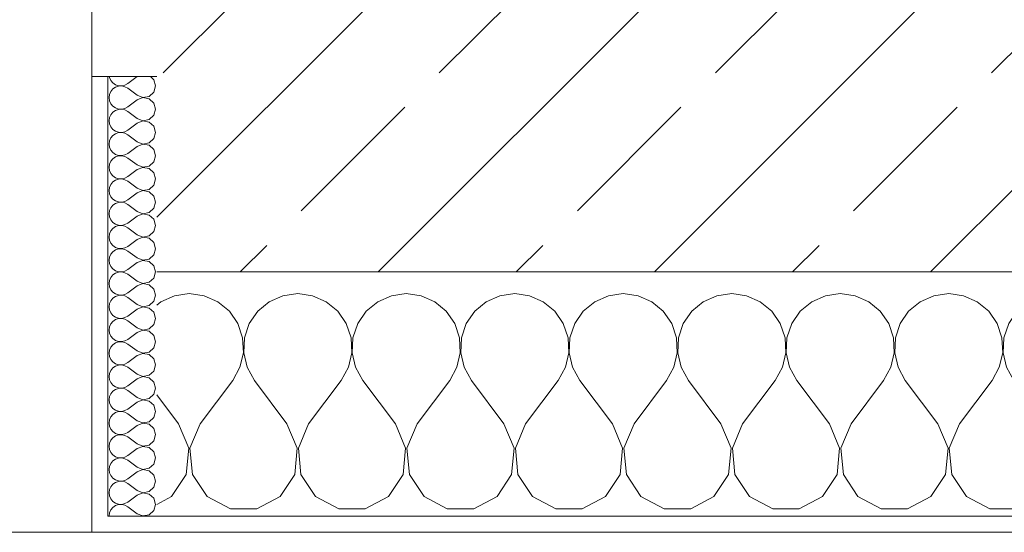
# Model space of a CAD drawing. Header units: metres. Extents: x -3.6 to 84.5, y -11 to 16.8.
# Tile 135 of 225: x 39.496 to 40.101, y -0.155 to 0.16. Entities that reach past the tile are written whole.
import ezdxf

# ---------------------------------------------------------------- set-up
doc = ezdxf.new("R2010")
doc.units = ezdxf.units.M
doc.header["$MEASUREMENT"] = 0
doc.layers.add('604 - Struktur.Wand Aussen', color=7, linetype='Continuous')
pattern_1 = [(0, (0, 0), (0, 0.08660254), [0, -0.05]), (0, (0.025, 0.0433), (0, 0.08660254), [0, -0.05])]

# ---------------------------------------------------------------- blocks, each defined once
blk = doc.blocks.new('*X80')
at = {"layer": '604 - Struktur.Wand Aussen', "color": 7, "linetype": 'Continuous', "lineweight": 5}
for p, q in [((39.59089, -0.0096), (39.58248, -0.01331)), ((39.6, -0.00833), (39.59089, -0.0096)), ((39.60911, -0.0096), (39.6, -0.00833)), ((39.61752, -0.01331), (39.60911, -0.0096)), ((39.65756, -0.0096), (39.64914, -0.01331)), ((39.66667, -0.00833), (39.65756, -0.0096)), ((39.67578, -0.0096), (39.66667, -0.00833)), ((39.68419, -0.01331), (39.67578, -0.0096)), ((39.72422, -0.0096), (39.71581, -0.01331)), ((39.73333, -0.00833), (39.72422, -0.0096)), ((39.74244, -0.0096), (39.73333, -0.00833)), ((39.75086, -0.01331), (39.74244, -0.0096)), ((39.79089, -0.0096), (39.78248, -0.01331)), ((39.8, -0.00833), (39.79089, -0.0096)), ((39.80911, -0.0096), (39.8, -0.00833)), ((39.81752, -0.01331), (39.80911, -0.0096)), ((39.85756, -0.0096), (39.84914, -0.01331)), ((39.86667, -0.00833), (39.85756, -0.0096)), ((39.87578, -0.0096), (39.86667, -0.00833)), ((39.88419, -0.01331), (39.87578, -0.0096)), ((39.92422, -0.0096), (39.91581, -0.01331)), ((39.93333, -0.00833), (39.92422, -0.0096)), ((39.94244, -0.0096), (39.93333, -0.00833)), ((39.95086, -0.01331), (39.94244, -0.0096)), ((39.99089, -0.0096), (39.98248, -0.01331)), ((40, -0.00833), (39.99089, -0.0096)), ((40.00911, -0.0096), (40, -0.00833)), ((40.01752, -0.01331), (40.00911, -0.0096)), ((40.05756, -0.0096), (40.04914, -0.01331)), ((40.06667, -0.00833), (40.05756, -0.0096)), ((40.07578, -0.0096), (40.06667, -0.00833)), ((40.08419, -0.01331), (40.07578, -0.0096)), ((40.12422, -0.0096), (40.11581, -0.01331)), ((40.13333, -0.00833), (40.12422, -0.0096)), ((40.14244, -0.0096), (40.13333, -0.00833)), ((40.15086, -0.01331), (40.14244, -0.0096)), ((40.19089, -0.0096), (40.18248, -0.01331)), ((40.2, -0.00833), (40.19089, -0.0096)), ((40.20911, -0.0096), (40.2, -0.00833)), ((40.21752, -0.01331), (40.20911, -0.0096)), ((40.25756, -0.0096), (40.24914, -0.01331)), ((40.26667, -0.00833), (40.25756, -0.0096)), ((40.27578, -0.0096), (40.26667, -0.00833)), ((40.28419, -0.01331), (40.27578, -0.0096)), ((40.32422, -0.0096), (40.31581, -0.01331)), ((40.33333, -0.00833), (40.32422, -0.0096)), ((40.34244, -0.0096), (40.33333, -0.00833)), ((40.35086, -0.01331), (40.34244, -0.0096)), ((40.39089, -0.0096), (40.38248, -0.01331)), ((40.4, -0.00833), (40.39089, -0.0096)), ((40.40911, -0.0096), (40.4, -0.00833)), ((40.41752, -0.01331), (40.40911, -0.0096)), ((40.45756, -0.0096), (40.44914, -0.01331)), ((40.46667, -0.00833), (40.45756, -0.0096)), ((40.47578, -0.0096), (40.46667, -0.00833)), ((40.48419, -0.01331), (40.47578, -0.0096)), ((40.52422, -0.0096), (40.51581, -0.01331)), ((40.53333, -0.00833), (40.52422, -0.0096)), ((40.54244, -0.0096), (40.53333, -0.00833)), ((40.55086, -0.01331), (40.54244, -0.0096)), ((40.59089, -0.0096), (40.58248, -0.01331)), ((40.6, -0.00833), (40.59089, -0.0096)), ((40.60911, -0.0096), (40.6, -0.00833)), ((40.61752, -0.01331), (40.60911, -0.0096)), ((40.65756, -0.0096), (40.64914, -0.01331)), ((40.66667, -0.00833), (40.65756, -0.0096)), ((40.67578, -0.0096), (40.66667, -0.00833)), ((40.68419, -0.01331), (40.67578, -0.0096)), ((39.58248, -0.01331), (39.58, -0.01536)), ((39.62461, -0.01918), (39.61752, -0.01331)), ((39.64914, -0.01331), (39.64206, -0.01918)), ((39.69127, -0.01918), (39.68419, -0.01331)), ((39.71581, -0.01331), (39.70873, -0.01918)), ((39.75794, -0.01918), (39.75086, -0.01331)), ((39.78248, -0.01331), (39.77539, -0.01918)), ((39.82461, -0.01918), (39.81752, -0.01331)), ((39.84914, -0.01331), (39.84206, -0.01918)), ((39.89127, -0.01918), (39.88419, -0.01331)), ((39.91581, -0.01331), (39.90873, -0.01918)), ((39.95794, -0.01918), (39.95086, -0.01331)), ((39.98248, -0.01331), (39.97539, -0.01918)), ((40.02461, -0.01918), (40.01752, -0.01331)), ((40.04914, -0.01331), (40.04206, -0.01918)), ((40.09127, -0.01918), (40.08419, -0.01331)), ((40.11581, -0.01331), (40.10873, -0.01918)), ((40.15794, -0.01918), (40.15086, -0.01331)), ((40.18248, -0.01331), (40.17539, -0.01918)), ((40.22461, -0.01918), (40.21752, -0.01331)), ((40.24914, -0.01331), (40.24206, -0.01918)), ((40.29127, -0.01918), (40.28419, -0.01331)), ((40.31581, -0.01331), (40.30873, -0.01918)), ((40.35794, -0.01918), (40.35086, -0.01331)), ((40.38248, -0.01331), (40.37539, -0.01918)), ((40.42461, -0.01918), (40.41752, -0.01331)), ((40.44914, -0.01331), (40.44206, -0.01918)), ((40.49127, -0.01918), (40.48419, -0.01331)), ((40.51581, -0.01331), (40.50873, -0.01918)), ((40.55794, -0.01918), (40.55086, -0.01331)), ((40.58248, -0.01331), (40.57539, -0.01918)), ((40.62461, -0.01918), (40.61752, -0.01331)), ((40.64914, -0.01331), (40.64206, -0.01918)), ((40.69127, -0.01918), (40.68419, -0.01331)), ((39.62981, -0.02676), (39.62461, -0.01918)), ((39.64206, -0.01918), (39.63685, -0.02676)), ((39.69648, -0.02676), (39.69127, -0.01918)), ((39.70873, -0.01918), (39.70352, -0.02676)), ((39.76315, -0.02676), (39.75794, -0.01918)), ((39.77539, -0.01918), (39.77019, -0.02676)), ((39.82981, -0.02676), (39.82461, -0.01918)), ((39.84206, -0.01918), (39.83685, -0.02676)), ((39.89648, -0.02676), (39.89127, -0.01918)), ((39.90873, -0.01918), (39.90352, -0.02676)), ((39.96315, -0.02676), (39.95794, -0.01918)), ((39.97539, -0.01918), (39.97019, -0.02676)), ((40.02981, -0.02676), (40.02461, -0.01918)), ((40.04206, -0.01918), (40.03685, -0.02676)), ((40.09648, -0.02676), (40.09127, -0.01918)), ((40.10873, -0.01918), (40.10352, -0.02676)), ((40.16315, -0.02676), (40.15794, -0.01918)), ((40.17539, -0.01918), (40.17019, -0.02676)), ((40.22981, -0.02676), (40.22461, -0.01918)), ((40.24206, -0.01918), (40.23685, -0.02676)), ((40.29648, -0.02676), (40.29127, -0.01918)), ((40.30873, -0.01918), (40.30352, -0.02676)), ((40.36315, -0.02676), (40.35794, -0.01918)), ((40.37539, -0.01918), (40.37019, -0.02676)), ((40.42981, -0.02676), (40.42461, -0.01918)), ((40.44206, -0.01918), (40.43685, -0.02676)), ((40.49648, -0.02676), (40.49127, -0.01918)), ((40.50873, -0.01918), (40.50352, -0.02676)), ((40.56315, -0.02676), (40.55794, -0.01918)), ((40.57539, -0.01918), (40.57019, -0.02676)), ((40.62981, -0.02676), (40.62461, -0.01918)), ((40.64206, -0.01918), (40.63685, -0.02676)), ((40.69648, -0.02676), (40.69127, -0.01918)), ((39.63275, -0.03547), (39.62981, -0.02676)), ((39.63685, -0.02676), (39.63391, -0.03547)), ((39.69942, -0.03547), (39.69648, -0.02676)), ((39.70352, -0.02676), (39.70058, -0.03547)), ((39.76609, -0.03547), (39.76315, -0.02676)), ((39.77019, -0.02676), (39.76725, -0.03547)), ((39.83275, -0.03547), (39.82981, -0.02676)), ((39.83685, -0.02676), (39.83391, -0.03547)), ((39.89942, -0.03547), (39.89648, -0.02676)), ((39.90352, -0.02676), (39.90058, -0.03547)), ((39.96609, -0.03547), (39.96315, -0.02676)), ((39.97019, -0.02676), (39.96725, -0.03547)), ((40.03275, -0.03547), (40.02981, -0.02676)), ((40.03685, -0.02676), (40.03391, -0.03547)), ((40.09942, -0.03547), (40.09648, -0.02676)), ((40.10352, -0.02676), (40.10058, -0.03547)), ((40.16609, -0.03547), (40.16315, -0.02676)), ((40.17019, -0.02676), (40.16725, -0.03547)), ((40.23275, -0.03547), (40.22981, -0.02676)), ((40.23685, -0.02676), (40.23391, -0.03547)), ((40.29942, -0.03547), (40.29648, -0.02676)), ((40.30352, -0.02676), (40.30058, -0.03547)), ((40.36609, -0.03547), (40.36315, -0.02676)), ((40.37019, -0.02676), (40.36725, -0.03547)), ((40.43275, -0.03547), (40.42981, -0.02676)), ((40.43685, -0.02676), (40.43391, -0.03547)), ((40.49942, -0.03547), (40.49648, -0.02676)), ((40.50352, -0.02676), (40.50058, -0.03547)), ((40.56609, -0.03547), (40.56315, -0.02676)), ((40.57019, -0.02676), (40.56725, -0.03547)), ((40.63275, -0.03547), (40.62981, -0.02676)), ((40.63685, -0.02676), (40.63391, -0.03547)), ((40.69942, -0.03547), (40.69648, -0.02676)), ((39.6332, -0.04466), (39.63275, -0.03547)), ((39.63391, -0.03547), (39.63347, -0.04466)), ((39.69987, -0.04466), (39.69942, -0.03547)), ((39.70058, -0.03547), (39.70013, -0.04466)), ((39.76653, -0.04466), (39.76609, -0.03547)), ((39.76725, -0.03547), (39.7668, -0.04466)), ((39.8332, -0.04466), (39.83275, -0.03547)), ((39.83391, -0.03547), (39.83347, -0.04466)), ((39.89987, -0.04466), (39.89942, -0.03547)), ((39.90058, -0.03547), (39.90013, -0.04466)), ((39.96653, -0.04466), (39.96609, -0.03547)), ((39.96725, -0.03547), (39.9668, -0.04466)), ((40.0332, -0.04466), (40.03275, -0.03547)), ((40.03391, -0.03547), (40.03347, -0.04466)), ((40.09987, -0.04466), (40.09942, -0.03547)), ((40.10058, -0.03547), (40.10013, -0.04466)), ((40.16653, -0.04466), (40.16609, -0.03547)), ((40.16725, -0.03547), (40.1668, -0.04466)), ((40.2332, -0.04466), (40.23275, -0.03547)), ((40.23391, -0.03547), (40.23347, -0.04466)), ((40.29987, -0.04466), (40.29942, -0.03547)), ((40.30058, -0.03547), (40.30013, -0.04466)), ((40.36653, -0.04466), (40.36609, -0.03547)), ((40.36725, -0.03547), (40.3668, -0.04466)), ((40.4332, -0.04466), (40.43275, -0.03547)), ((40.43391, -0.03547), (40.43347, -0.04466)), ((40.49987, -0.04466), (40.49942, -0.03547)), ((40.50058, -0.03547), (40.50013, -0.04466)), ((40.56653, -0.04466), (40.56609, -0.03547)), ((40.56725, -0.03547), (40.5668, -0.04466)), ((40.6332, -0.04466), (40.63275, -0.03547)), ((40.63391, -0.03547), (40.63347, -0.04466)), ((40.69987, -0.04466), (40.69942, -0.03547)), ((39.63112, -0.05362), (39.6332, -0.04466)), ((39.63347, -0.04466), (39.63555, -0.05362)), ((39.69778, -0.05362), (39.69987, -0.04466)), ((39.70013, -0.04466), (39.70222, -0.05362)), ((39.76445, -0.05362), (39.76653, -0.04466)), ((39.7668, -0.04466), (39.76888, -0.05362)), ((39.83112, -0.05362), (39.8332, -0.04466)), ((39.83347, -0.04466), (39.83555, -0.05362)), ((39.89778, -0.05362), (39.89987, -0.04466)), ((39.90013, -0.04466), (39.90222, -0.05362)), ((39.96445, -0.05362), (39.96653, -0.04466)), ((39.9668, -0.04466), (39.96888, -0.05362)), ((40.03112, -0.05362), (40.0332, -0.04466)), ((40.03347, -0.04466), (40.03555, -0.05362)), ((40.09778, -0.05362), (40.09987, -0.04466)), ((40.10013, -0.04466), (40.10222, -0.05362)), ((40.16445, -0.05362), (40.16653, -0.04466)), ((40.1668, -0.04466), (40.16888, -0.05362)), ((40.23112, -0.05362), (40.2332, -0.04466)), ((40.23347, -0.04466), (40.23555, -0.05362)), ((40.29778, -0.05362), (40.29987, -0.04466)), ((40.30013, -0.04466), (40.30222, -0.05362)), ((40.36445, -0.05362), (40.36653, -0.04466)), ((40.3668, -0.04466), (40.36888, -0.05362)), ((40.43112, -0.05362), (40.4332, -0.04466)), ((40.43347, -0.04466), (40.43555, -0.05362)), ((40.49778, -0.05362), (40.49987, -0.04466)), ((40.50013, -0.04466), (40.50222, -0.05362)), ((40.56445, -0.05362), (40.56653, -0.04466)), ((40.5668, -0.04466), (40.56888, -0.05362)), ((40.63112, -0.05362), (40.6332, -0.04466)), ((40.63347, -0.04466), (40.63555, -0.05362)), ((40.69778, -0.05362), (40.69987, -0.04466)), ((39.62667, -0.06167), (39.63112, -0.05362)), ((39.63555, -0.05362), (39.64, -0.06167)), ((39.69333, -0.06167), (39.69778, -0.05362)), ((39.70222, -0.05362), (39.70667, -0.06167)), ((39.76, -0.06167), (39.76445, -0.05362)), ((39.76888, -0.05362), (39.77333, -0.06167)), ((39.82667, -0.06167), (39.83112, -0.05362)), ((39.83555, -0.05362), (39.84, -0.06167)), ((39.89333, -0.06167), (39.89778, -0.05362)), ((39.90222, -0.05362), (39.90667, -0.06167)), ((39.96, -0.06167), (39.96445, -0.05362)), ((39.96888, -0.05362), (39.97333, -0.06167)), ((40.02667, -0.06167), (40.03112, -0.05362)), ((40.03555, -0.05362), (40.04, -0.06167)), ((40.09333, -0.06167), (40.09778, -0.05362)), ((40.10222, -0.05362), (40.10667, -0.06167)), ((40.16, -0.06167), (40.16445, -0.05362)), ((40.16888, -0.05362), (40.17333, -0.06167)), ((40.22667, -0.06167), (40.23112, -0.05362)), ((40.23555, -0.05362), (40.24, -0.06167)), ((40.29333, -0.06167), (40.29778, -0.05362)), ((40.30222, -0.05362), (40.30667, -0.06167)), ((40.36, -0.06167), (40.36445, -0.05362)), ((40.36888, -0.05362), (40.37333, -0.06167)), ((40.42667, -0.06167), (40.43112, -0.05362)), ((40.43555, -0.05362), (40.44, -0.06167)), ((40.49333, -0.06167), (40.49778, -0.05362)), ((40.50222, -0.05362), (40.50667, -0.06167)), ((40.56, -0.06167), (40.56445, -0.05362)), ((40.56888, -0.05362), (40.57333, -0.06167)), ((40.62667, -0.06167), (40.63112, -0.05362)), ((40.63555, -0.05362), (40.64, -0.06167)), ((40.69333, -0.06167), (40.69778, -0.05362)), ((39.60667, -0.08833), (39.62667, -0.06167)), ((39.66, -0.08833), (39.64, -0.06167)), ((39.67333, -0.08833), (39.69333, -0.06167)), ((39.72667, -0.08833), (39.70667, -0.06167)), ((39.74, -0.08833), (39.76, -0.06167)), ((39.79333, -0.08833), (39.77333, -0.06167)), ((39.80667, -0.08833), (39.82667, -0.06167)), ((39.86, -0.08833), (39.84, -0.06167)), ((39.87333, -0.08833), (39.89333, -0.06167)), ((39.92667, -0.08833), (39.90667, -0.06167)), ((39.94, -0.08833), (39.96, -0.06167)), ((39.99333, -0.08833), (39.97333, -0.06167)), ((40.00667, -0.08833), (40.02667, -0.06167)), ((40.06, -0.08833), (40.04, -0.06167)), ((40.07333, -0.08833), (40.09333, -0.06167)), ((40.12667, -0.08833), (40.10667, -0.06167)), ((40.14, -0.08833), (40.16, -0.06167)), ((40.19333, -0.08833), (40.17333, -0.06167)), ((40.20667, -0.08833), (40.22667, -0.06167)), ((40.26, -0.08833), (40.24, -0.06167)), ((40.27333, -0.08833), (40.29333, -0.06167)), ((40.32667, -0.08833), (40.30667, -0.06167)), ((40.34, -0.08833), (40.36, -0.06167)), ((40.39333, -0.08833), (40.37333, -0.06167)), ((40.40667, -0.08833), (40.42667, -0.06167)), ((40.46, -0.08833), (40.44, -0.06167)), ((40.47333, -0.08833), (40.49333, -0.06167)), ((40.52667, -0.08833), (40.50667, -0.06167)), ((40.54, -0.08833), (40.56, -0.06167)), ((40.59333, -0.08833), (40.57333, -0.06167)), ((40.60667, -0.08833), (40.62667, -0.06167)), ((40.66, -0.08833), (40.64, -0.06167)), ((40.67333, -0.08833), (40.69333, -0.06167)), ((39.59333, -0.08833), (39.58, -0.07056)), ((39.59962, -0.1033), (39.59333, -0.08833)), ((39.60667, -0.08833), (39.60038, -0.1033)), ((39.66629, -0.1033), (39.66, -0.08833)), ((39.67333, -0.08833), (39.66705, -0.1033)), ((39.73295, -0.1033), (39.72667, -0.08833)), ((39.74, -0.08833), (39.73371, -0.1033)), ((39.79962, -0.1033), (39.79333, -0.08833)), ((39.80667, -0.08833), (39.80038, -0.1033)), ((39.86629, -0.1033), (39.86, -0.08833)), ((39.87333, -0.08833), (39.86705, -0.1033)), ((39.93295, -0.1033), (39.92667, -0.08833)), ((39.94, -0.08833), (39.93371, -0.1033)), ((39.99962, -0.1033), (39.99333, -0.08833)), ((40.00667, -0.08833), (40.00038, -0.1033)), ((40.06629, -0.1033), (40.06, -0.08833)), ((40.07333, -0.08833), (40.06705, -0.1033)), ((40.13295, -0.1033), (40.12667, -0.08833)), ((40.14, -0.08833), (40.13371, -0.1033)), ((40.19962, -0.1033), (40.19333, -0.08833)), ((40.20667, -0.08833), (40.20038, -0.1033)), ((40.26629, -0.1033), (40.26, -0.08833)), ((40.27333, -0.08833), (40.26705, -0.1033)), ((40.33295, -0.1033), (40.32667, -0.08833)), ((40.34, -0.08833), (40.33371, -0.1033)), ((40.39962, -0.1033), (40.39333, -0.08833)), ((40.40667, -0.08833), (40.40038, -0.1033)), ((40.46629, -0.1033), (40.46, -0.08833)), ((40.47333, -0.08833), (40.46705, -0.1033)), ((40.53295, -0.1033), (40.52667, -0.08833)), ((40.54, -0.08833), (40.53371, -0.1033)), ((40.59962, -0.1033), (40.59333, -0.08833)), ((40.60667, -0.08833), (40.60038, -0.1033)), ((40.66629, -0.1033), (40.66, -0.08833)), ((40.67333, -0.08833), (40.66705, -0.1033)), ((39.59808, -0.11947), (39.59962, -0.1033)), ((39.60038, -0.1033), (39.60192, -0.11947)), ((39.66475, -0.11947), (39.66629, -0.1033)), ((39.66705, -0.1033), (39.66858, -0.11947)), ((39.73142, -0.11947), (39.73295, -0.1033)), ((39.73371, -0.1033), (39.73525, -0.11947)), ((39.79808, -0.11947), (39.79962, -0.1033)), ((39.80038, -0.1033), (39.80192, -0.11947)), ((39.86475, -0.11947), (39.86629, -0.1033)), ((39.86705, -0.1033), (39.86858, -0.11947)), ((39.93142, -0.11947), (39.93295, -0.1033)), ((39.93371, -0.1033), (39.93525, -0.11947)), ((39.99808, -0.11947), (39.99962, -0.1033)), ((40.00038, -0.1033), (40.00192, -0.11947)), ((40.06475, -0.11947), (40.06629, -0.1033)), ((40.06705, -0.1033), (40.06858, -0.11947)), ((40.13142, -0.11947), (40.13295, -0.1033)), ((40.13371, -0.1033), (40.13525, -0.11947)), ((40.19808, -0.11947), (40.19962, -0.1033)), ((40.20038, -0.1033), (40.20192, -0.11947)), ((40.26475, -0.11947), (40.26629, -0.1033)), ((40.26705, -0.1033), (40.26858, -0.11947)), ((40.33142, -0.11947), (40.33295, -0.1033)), ((40.33371, -0.1033), (40.33525, -0.11947)), ((40.39808, -0.11947), (40.39962, -0.1033)), ((40.40038, -0.1033), (40.40192, -0.11947)), ((40.46475, -0.11947), (40.46629, -0.1033)), ((40.46705, -0.1033), (40.46858, -0.11947)), ((40.53142, -0.11947), (40.53295, -0.1033)), ((40.53371, -0.1033), (40.53525, -0.11947)), ((40.59808, -0.11947), (40.59962, -0.1033)), ((40.60038, -0.1033), (40.60192, -0.11947)), ((40.66475, -0.11947), (40.66629, -0.1033)), ((40.66705, -0.1033), (40.66858, -0.11947)), ((39.5891, -0.13299), (39.59808, -0.11947)), ((39.60192, -0.11947), (39.6109, -0.13299)), ((39.65576, -0.13299), (39.66475, -0.11947)), ((39.66858, -0.11947), (39.67757, -0.13299)), ((39.72243, -0.13299), (39.73142, -0.11947)), ((39.73525, -0.11947), (39.74424, -0.13299)), ((39.7891, -0.13299), (39.79808, -0.11947)), ((39.80192, -0.11947), (39.8109, -0.13299)), ((39.85576, -0.13299), (39.86475, -0.11947)), ((39.86858, -0.11947), (39.87757, -0.13299)), ((39.92243, -0.13299), (39.93142, -0.11947)), ((39.93525, -0.11947), (39.94424, -0.13299)), ((39.9891, -0.13299), (39.99808, -0.11947)), ((40.00192, -0.11947), (40.0109, -0.13299)), ((40.05576, -0.13299), (40.06475, -0.11947)), ((40.06858, -0.11947), (40.07757, -0.13299)), ((40.12243, -0.13299), (40.13142, -0.11947)), ((40.13525, -0.11947), (40.14424, -0.13299)), ((40.1891, -0.13299), (40.19808, -0.11947)), ((40.20192, -0.11947), (40.2109, -0.13299)), ((40.25576, -0.13299), (40.26475, -0.11947)), ((40.26858, -0.11947), (40.27757, -0.13299)), ((40.32243, -0.13299), (40.33142, -0.11947)), ((40.33525, -0.11947), (40.34424, -0.13299)), ((40.3891, -0.13299), (40.39808, -0.11947)), ((40.40192, -0.11947), (40.4109, -0.13299)), ((40.45576, -0.13299), (40.46475, -0.11947)), ((40.46858, -0.11947), (40.47757, -0.13299)), ((40.52243, -0.13299), (40.53142, -0.11947)), ((40.53525, -0.11947), (40.54424, -0.13299)), ((40.5891, -0.13299), (40.59808, -0.11947)), ((40.60192, -0.11947), (40.6109, -0.13299)), ((40.65576, -0.13299), (40.66475, -0.11947)), ((40.66858, -0.11947), (40.67757, -0.13299)), ((39.58, -0.13787), (39.5891, -0.13299)), ((39.6109, -0.13299), (39.62521, -0.14066)), ((39.64145, -0.14066), (39.65576, -0.13299)), ((39.67757, -0.13299), (39.69188, -0.14066)), ((39.70812, -0.14066), (39.72243, -0.13299)), ((39.74424, -0.13299), (39.75855, -0.14066)), ((39.77479, -0.14066), (39.7891, -0.13299)), ((39.8109, -0.13299), (39.82521, -0.14066)), ((39.84145, -0.14066), (39.85576, -0.13299)), ((39.87757, -0.13299), (39.89188, -0.14066)), ((39.90812, -0.14066), (39.92243, -0.13299)), ((39.94424, -0.13299), (39.95855, -0.14066)), ((39.97479, -0.14066), (39.9891, -0.13299)), ((40.0109, -0.13299), (40.02521, -0.14066)), ((40.04145, -0.14066), (40.05576, -0.13299)), ((40.07757, -0.13299), (40.09188, -0.14066)), ((40.10812, -0.14066), (40.12243, -0.13299)), ((40.14424, -0.13299), (40.15855, -0.14066)), ((40.17479, -0.14066), (40.1891, -0.13299)), ((40.2109, -0.13299), (40.22521, -0.14066)), ((40.24145, -0.14066), (40.25576, -0.13299)), ((40.27757, -0.13299), (40.29188, -0.14066)), ((40.30812, -0.14066), (40.32243, -0.13299)), ((40.34424, -0.13299), (40.35855, -0.14066)), ((40.37479, -0.14066), (40.3891, -0.13299)), ((40.4109, -0.13299), (40.42521, -0.14066)), ((40.44145, -0.14066), (40.45576, -0.13299)), ((40.47757, -0.13299), (40.49188, -0.14066)), ((40.50812, -0.14066), (40.52243, -0.13299)), ((40.54424, -0.13299), (40.55855, -0.14066)), ((40.57479, -0.14066), (40.5891, -0.13299)), ((40.6109, -0.13299), (40.62521, -0.14066)), ((40.64145, -0.14066), (40.65576, -0.13299)), ((40.67757, -0.13299), (40.69188, -0.14066)), ((39.62521, -0.14066), (39.64145, -0.14066)), ((39.69188, -0.14066), (39.70812, -0.14066)), ((39.75855, -0.14066), (39.77479, -0.14066)), ((39.82521, -0.14066), (39.84145, -0.14066)), ((39.89188, -0.14066), (39.90812, -0.14066)), ((39.95855, -0.14066), (39.97479, -0.14066)), ((40.02521, -0.14066), (40.04145, -0.14066)), ((40.09188, -0.14066), (40.10812, -0.14066)), ((40.15855, -0.14066), (40.17479, -0.14066)), ((40.22521, -0.14066), (40.24145, -0.14066)), ((40.29188, -0.14066), (40.30812, -0.14066)), ((40.35855, -0.14066), (40.37479, -0.14066)), ((40.42521, -0.14066), (40.44145, -0.14066)), ((40.49188, -0.14066), (40.50812, -0.14066)), ((40.55855, -0.14066), (40.57479, -0.14066)), ((40.62521, -0.14066), (40.64145, -0.14066)), ((40.69188, -0.14066), (40.7, -0.14066))]:
    blk.add_line(p, q, dxfattribs=at)
blk = doc.blocks.new('*X85')
at = {"layer": '604 - Struktur.Wand Aussen', "color": 7, "linetype": 'Continuous', "lineweight": 5}
for p, q in [((39.55091, 0.125), (39.55099, 0.12448)), ((39.55099, 0.12448), (39.55178, 0.12267)), ((39.55178, 0.12267), (39.55304, 0.12116)), ((39.55304, 0.12116), (39.55466, 0.12004)), ((39.56786, 0.125), (39.56214, 0.12071)), ((39.57822, 0.12304), (39.57608, 0.125)), ((39.57929, 0.11929), (39.57822, 0.12304)), ((39.55178, 0.1159), (39.55099, 0.11409)), ((39.55304, 0.11742), (39.55178, 0.1159)), ((39.55466, 0.11853), (39.55304, 0.11742)), ((39.55466, 0.12004), (39.55653, 0.11941)), ((39.55653, 0.11916), (39.55466, 0.11853)), ((39.55653, 0.11941), (39.5585, 0.11931)), ((39.5585, 0.11926), (39.55653, 0.11916)), ((39.5585, 0.11931), (39.56042, 0.11976)), ((39.56042, 0.11881), (39.5585, 0.11926)), ((39.56042, 0.11976), (39.56214, 0.12071)), ((39.56214, 0.11786), (39.56042, 0.11881)), ((39.56786, 0.11357), (39.56214, 0.11786)), ((39.57534, 0.1129), (39.57822, 0.11553)), ((39.57822, 0.11553), (39.57929, 0.11929)), ((39.55099, 0.11409), (39.55071, 0.11214)), ((39.55071, 0.11214), (39.55099, 0.11019)), ((39.55099, 0.11019), (39.55178, 0.10839)), ((39.56786, 0.11071), (39.56214, 0.10643)), ((39.56786, 0.11357), (39.5715, 0.11217)), ((39.5715, 0.11211), (39.56786, 0.11071)), ((39.5715, 0.11217), (39.57534, 0.1129)), ((39.57534, 0.11139), (39.5715, 0.11211)), ((39.57822, 0.10876), (39.57534, 0.11139)), ((39.55178, 0.10839), (39.55304, 0.10687)), ((39.55304, 0.10313), (39.55178, 0.10161)), ((39.55304, 0.10687), (39.55466, 0.10575)), ((39.55466, 0.10425), (39.55304, 0.10313)), ((39.55466, 0.10575), (39.55653, 0.10512)), ((39.55653, 0.10488), (39.55466, 0.10425)), ((39.55653, 0.10512), (39.5585, 0.10503)), ((39.5585, 0.10497), (39.55653, 0.10488)), ((39.5585, 0.10503), (39.56042, 0.10547)), ((39.56042, 0.10453), (39.5585, 0.10497)), ((39.56042, 0.10547), (39.56214, 0.10643)), ((39.56214, 0.10357), (39.56042, 0.10453)), ((39.56786, 0.09929), (39.56214, 0.10357)), ((39.57929, 0.105), (39.57822, 0.10876)), ((39.57822, 0.10124), (39.57929, 0.105)), ((39.55099, 0.09981), (39.55071, 0.09786)), ((39.55071, 0.09786), (39.55099, 0.09591)), ((39.55178, 0.10161), (39.55099, 0.09981)), ((39.56786, 0.09929), (39.5715, 0.09789)), ((39.5715, 0.09783), (39.56786, 0.09643)), ((39.5715, 0.09789), (39.57534, 0.09861)), ((39.57534, 0.0971), (39.5715, 0.09783)), ((39.57534, 0.09861), (39.57822, 0.10124)), ((39.57822, 0.09447), (39.57534, 0.0971)), ((39.55099, 0.09591), (39.55178, 0.0941)), ((39.55178, 0.0941), (39.55304, 0.09258)), ((39.55304, 0.09258), (39.55466, 0.09147)), ((39.55466, 0.09147), (39.55653, 0.09084)), ((39.55653, 0.09084), (39.5585, 0.09074)), ((39.5585, 0.09074), (39.56042, 0.09119)), ((39.56042, 0.09119), (39.56214, 0.09214)), ((39.56786, 0.09643), (39.56214, 0.09214)), ((39.57929, 0.09071), (39.57822, 0.09447)), ((39.55099, 0.08552), (39.55071, 0.08357)), ((39.55178, 0.08733), (39.55099, 0.08552)), ((39.55304, 0.08884), (39.55178, 0.08733)), ((39.55466, 0.08996), (39.55304, 0.08884)), ((39.55653, 0.09059), (39.55466, 0.08996)), ((39.5585, 0.09069), (39.55653, 0.09059)), ((39.56042, 0.09024), (39.5585, 0.09069)), ((39.56214, 0.08929), (39.56042, 0.09024)), ((39.56786, 0.085), (39.56214, 0.08929)), ((39.56786, 0.085), (39.5715, 0.0836)), ((39.57534, 0.08433), (39.57822, 0.08696)), ((39.57822, 0.08696), (39.57929, 0.09071)), ((39.55071, 0.08357), (39.55099, 0.08162)), ((39.55099, 0.08162), (39.55178, 0.07982)), ((39.55178, 0.07982), (39.55304, 0.0783)), ((39.56786, 0.08214), (39.56214, 0.07786)), ((39.5715, 0.08354), (39.56786, 0.08214)), ((39.5715, 0.0836), (39.57534, 0.08433)), ((39.57534, 0.08282), (39.5715, 0.08354)), ((39.57822, 0.08018), (39.57534, 0.08282)), ((39.57929, 0.07643), (39.57822, 0.08018)), ((39.55178, 0.07304), (39.55099, 0.07124)), ((39.55304, 0.07456), (39.55178, 0.07304)), ((39.55304, 0.0783), (39.55466, 0.07718)), ((39.55466, 0.07567), (39.55304, 0.07456)), ((39.55466, 0.07718), (39.55653, 0.07655)), ((39.55653, 0.0763), (39.55466, 0.07567)), ((39.55653, 0.07655), (39.5585, 0.07646)), ((39.5585, 0.0764), (39.55653, 0.0763)), ((39.5585, 0.07646), (39.56042, 0.0769)), ((39.56042, 0.07595), (39.5585, 0.0764)), ((39.56042, 0.0769), (39.56214, 0.07786)), ((39.56214, 0.075), (39.56042, 0.07595)), ((39.56786, 0.07071), (39.56214, 0.075)), ((39.57534, 0.07004), (39.57822, 0.07267)), ((39.57822, 0.07267), (39.57929, 0.07643)), ((39.55099, 0.07124), (39.55071, 0.06929)), ((39.55071, 0.06929), (39.55099, 0.06733)), ((39.55099, 0.06733), (39.55178, 0.06553)), ((39.56786, 0.06786), (39.56214, 0.06357)), ((39.56786, 0.07071), (39.5715, 0.06931)), ((39.5715, 0.06926), (39.56786, 0.06786)), ((39.5715, 0.06931), (39.57534, 0.07004)), ((39.57534, 0.06853), (39.5715, 0.06926)), ((39.57822, 0.0659), (39.57534, 0.06853)), ((39.55178, 0.06553), (39.55304, 0.06401)), ((39.55304, 0.06401), (39.55466, 0.0629)), ((39.55466, 0.06139), (39.55304, 0.06027)), ((39.55466, 0.0629), (39.55653, 0.06227)), ((39.55653, 0.06202), (39.55466, 0.06139)), ((39.55653, 0.06227), (39.5585, 0.06217)), ((39.5585, 0.06211), (39.55653, 0.06202)), ((39.5585, 0.06217), (39.56042, 0.06262)), ((39.56042, 0.06167), (39.5585, 0.06211)), ((39.56042, 0.06262), (39.56214, 0.06357)), ((39.56214, 0.06071), (39.56042, 0.06167)), ((39.56786, 0.05643), (39.56214, 0.06071)), ((39.57929, 0.06214), (39.57822, 0.0659)), ((39.57822, 0.05839), (39.57929, 0.06214)), ((39.55099, 0.05695), (39.55071, 0.055)), ((39.55071, 0.055), (39.55099, 0.05305)), ((39.55178, 0.05876), (39.55099, 0.05695)), ((39.55304, 0.06027), (39.55178, 0.05876)), ((39.56786, 0.05643), (39.5715, 0.05503)), ((39.5715, 0.05497), (39.56786, 0.05357)), ((39.5715, 0.05503), (39.57534, 0.05575)), ((39.57534, 0.05425), (39.5715, 0.05497)), ((39.57534, 0.05575), (39.57822, 0.05839)), ((39.55099, 0.05305), (39.55178, 0.05124)), ((39.55178, 0.05124), (39.55304, 0.04973)), ((39.55304, 0.04973), (39.55466, 0.04861)), ((39.55466, 0.04861), (39.55653, 0.04798)), ((39.56042, 0.04833), (39.56214, 0.04929)), ((39.56786, 0.05357), (39.56214, 0.04929)), ((39.57822, 0.05161), (39.57534, 0.05425)), ((39.57929, 0.04786), (39.57822, 0.05161)), ((39.55099, 0.04267), (39.55071, 0.04071)), ((39.55178, 0.04447), (39.55099, 0.04267)), ((39.55304, 0.04599), (39.55178, 0.04447)), ((39.55466, 0.0471), (39.55304, 0.04599)), ((39.55653, 0.04773), (39.55466, 0.0471)), ((39.55653, 0.04798), (39.5585, 0.04789)), ((39.5585, 0.04783), (39.55653, 0.04773)), ((39.5585, 0.04789), (39.56042, 0.04833)), ((39.56042, 0.04738), (39.5585, 0.04783)), ((39.56214, 0.04643), (39.56042, 0.04738)), ((39.56786, 0.04214), (39.56214, 0.04643)), ((39.57534, 0.04147), (39.57822, 0.0441)), ((39.57822, 0.0441), (39.57929, 0.04786)), ((39.55071, 0.04071), (39.55099, 0.03876)), ((39.55099, 0.03876), (39.55178, 0.03696)), ((39.55178, 0.03696), (39.55304, 0.03544)), ((39.56786, 0.03929), (39.56214, 0.035)), ((39.56786, 0.04214), (39.5715, 0.04074)), ((39.5715, 0.04069), (39.56786, 0.03929)), ((39.5715, 0.04074), (39.57534, 0.04147)), ((39.57534, 0.03996), (39.5715, 0.04069)), ((39.57822, 0.03733), (39.57534, 0.03996)), ((39.57929, 0.03357), (39.57822, 0.03733)), ((39.55304, 0.0317), (39.55178, 0.03018)), ((39.55304, 0.03544), (39.55466, 0.03433)), ((39.55466, 0.03282), (39.55304, 0.0317)), ((39.55466, 0.03433), (39.55653, 0.0337)), ((39.55653, 0.03345), (39.55466, 0.03282)), ((39.55653, 0.0337), (39.5585, 0.0336)), ((39.5585, 0.03354), (39.55653, 0.03345)), ((39.5585, 0.0336), (39.56042, 0.03405)), ((39.56042, 0.0331), (39.5585, 0.03354)), ((39.56042, 0.03405), (39.56214, 0.035)), ((39.56214, 0.03214), (39.56042, 0.0331)), ((39.56786, 0.02786), (39.56214, 0.03214)), ((39.57822, 0.02982), (39.57929, 0.03357)), ((39.55099, 0.02838), (39.55071, 0.02643)), ((39.55071, 0.02643), (39.55099, 0.02448)), ((39.55178, 0.03018), (39.55099, 0.02838)), ((39.55099, 0.02448), (39.55178, 0.02267)), ((39.56786, 0.025), (39.56214, 0.02071)), ((39.56786, 0.02786), (39.5715, 0.02646)), ((39.5715, 0.0264), (39.56786, 0.025)), ((39.5715, 0.02646), (39.57534, 0.02718)), ((39.57534, 0.02567), (39.5715, 0.0264)), ((39.57534, 0.02718), (39.57822, 0.02982)), ((39.57822, 0.02304), (39.57534, 0.02567)), ((39.55178, 0.02267), (39.55304, 0.02116)), ((39.55304, 0.02116), (39.55466, 0.02004)), ((39.55466, 0.01853), (39.55304, 0.01742)), ((39.55466, 0.02004), (39.55653, 0.01941)), ((39.55653, 0.01916), (39.55466, 0.01853)), ((39.55653, 0.01941), (39.5585, 0.01931)), ((39.5585, 0.01926), (39.55653, 0.01916)), ((39.5585, 0.01931), (39.56042, 0.01976)), ((39.56042, 0.01881), (39.5585, 0.01926)), ((39.56042, 0.01976), (39.56214, 0.02071)), ((39.56214, 0.01786), (39.56042, 0.01881)), ((39.57929, 0.01929), (39.57822, 0.02304)), ((39.57822, 0.01553), (39.57929, 0.01929)), ((39.55099, 0.01409), (39.55071, 0.01214)), ((39.55071, 0.01214), (39.55099, 0.01019)), ((39.55178, 0.0159), (39.55099, 0.01409)), ((39.55304, 0.01742), (39.55178, 0.0159)), ((39.56786, 0.01357), (39.56214, 0.01786)), ((39.56786, 0.01357), (39.5715, 0.01217)), ((39.5715, 0.01211), (39.56786, 0.01071)), ((39.5715, 0.01217), (39.57534, 0.0129)), ((39.57534, 0.01139), (39.5715, 0.01211)), ((39.57534, 0.0129), (39.57822, 0.01553)), ((39.55099, 0.01019), (39.55178, 0.00839)), ((39.55178, 0.00839), (39.55304, 0.00687)), ((39.55304, 0.00687), (39.55466, 0.00575)), ((39.56042, 0.00547), (39.56214, 0.00643)), ((39.56786, 0.01071), (39.56214, 0.00643)), ((39.57822, 0.00876), (39.57534, 0.01139)), ((39.57929, 0.005), (39.57822, 0.00876)), ((39.55178, 0.00161), (39.55099, -0.00019)), ((39.55304, 0.00313), (39.55178, 0.00161)), ((39.55466, 0.00425), (39.55304, 0.00313)), ((39.55466, 0.00575), (39.55653, 0.00512)), ((39.55653, 0.00488), (39.55466, 0.00425)), ((39.55653, 0.00512), (39.5585, 0.00503)), ((39.5585, 0.00497), (39.55653, 0.00488)), ((39.5585, 0.00503), (39.56042, 0.00547)), ((39.56042, 0.00453), (39.5585, 0.00497)), ((39.56214, 0.00357), (39.56042, 0.00453)), ((39.56786, -0.00071), (39.56214, 0.00357)), ((39.57534, -0.00139), (39.57822, 0.00124)), ((39.57822, 0.00124), (39.57929, 0.005)), ((39.55099, -0.00019), (39.55071, -0.00214)), ((39.55071, -0.00214), (39.55099, -0.00409)), ((39.55099, -0.00409), (39.55178, -0.0059)), ((39.55178, -0.0059), (39.55304, -0.00742)), ((39.56786, -0.00357), (39.56214, -0.00786)), ((39.56786, -0.00071), (39.5715, -0.00211)), ((39.5715, -0.00217), (39.56786, -0.00357)), ((39.5715, -0.00211), (39.57534, -0.00139)), ((39.57534, -0.0029), (39.5715, -0.00217)), ((39.57822, -0.00553), (39.57534, -0.0029)), ((39.57929, -0.00929), (39.57822, -0.00553)), ((39.55304, -0.01116), (39.55178, -0.01267)), ((39.55304, -0.00742), (39.55466, -0.00853)), ((39.55466, -0.01004), (39.55304, -0.01116)), ((39.55466, -0.00853), (39.55653, -0.00916)), ((39.55653, -0.00941), (39.55466, -0.01004)), ((39.55653, -0.00916), (39.5585, -0.00926)), ((39.5585, -0.00931), (39.55653, -0.00941)), ((39.5585, -0.00926), (39.56042, -0.00881)), ((39.56042, -0.00976), (39.5585, -0.00931)), ((39.56042, -0.00881), (39.56214, -0.00786)), ((39.56214, -0.01071), (39.56042, -0.00976)), ((39.56786, -0.015), (39.56214, -0.01071)), ((39.57822, -0.01304), (39.57929, -0.00929)), ((39.55099, -0.01448), (39.55071, -0.01643)), ((39.55071, -0.01643), (39.55099, -0.01838)), ((39.55178, -0.01267), (39.55099, -0.01448)), ((39.56786, -0.01786), (39.56214, -0.02214)), ((39.56786, -0.015), (39.5715, -0.0164)), ((39.5715, -0.01646), (39.56786, -0.01786)), ((39.5715, -0.0164), (39.57534, -0.01567)), ((39.57534, -0.01718), (39.5715, -0.01646)), ((39.57534, -0.01567), (39.57822, -0.01304)), ((39.57822, -0.01982), (39.57534, -0.01718)), ((39.55099, -0.01838), (39.55178, -0.02018)), ((39.55178, -0.02018), (39.55304, -0.0217)), ((39.55304, -0.0217), (39.55466, -0.02282)), ((39.55466, -0.02282), (39.55653, -0.02345)), ((39.55653, -0.0237), (39.55466, -0.02433)), ((39.55653, -0.02345), (39.5585, -0.02354)), ((39.5585, -0.0236), (39.55653, -0.0237)), ((39.5585, -0.02354), (39.56042, -0.0231)), ((39.56042, -0.02405), (39.5585, -0.0236)), ((39.56042, -0.0231), (39.56214, -0.02214)), ((39.56214, -0.025), (39.56042, -0.02405)), ((39.57929, -0.02357), (39.57822, -0.01982)), ((39.57822, -0.02733), (39.57929, -0.02357)), ((39.55099, -0.02876), (39.55071, -0.03071)), ((39.55178, -0.02696), (39.55099, -0.02876)), ((39.55304, -0.02544), (39.55178, -0.02696)), ((39.55466, -0.02433), (39.55304, -0.02544)), ((39.56786, -0.02929), (39.56214, -0.025)), ((39.56786, -0.02929), (39.5715, -0.03069)), ((39.5715, -0.03069), (39.57534, -0.02996)), ((39.57534, -0.02996), (39.57822, -0.02733)), ((39.55071, -0.03071), (39.55099, -0.03267)), ((39.55099, -0.03267), (39.55178, -0.03447)), ((39.55178, -0.03447), (39.55304, -0.03599)), ((39.55304, -0.03599), (39.55466, -0.0371)), ((39.56786, -0.03214), (39.56214, -0.03643)), ((39.5715, -0.03074), (39.56786, -0.03214)), ((39.57534, -0.03147), (39.5715, -0.03074)), ((39.57822, -0.0341), (39.57534, -0.03147)), ((39.57929, -0.03786), (39.57822, -0.0341)), ((39.55178, -0.04124), (39.55099, -0.04305)), ((39.55304, -0.03973), (39.55178, -0.04124)), ((39.55466, -0.03861), (39.55304, -0.03973)), ((39.55466, -0.0371), (39.55653, -0.03773)), ((39.55653, -0.03798), (39.55466, -0.03861)), ((39.55653, -0.03773), (39.5585, -0.03783)), ((39.5585, -0.03789), (39.55653, -0.03798)), ((39.5585, -0.03783), (39.56042, -0.03738)), ((39.56042, -0.03833), (39.5585, -0.03789)), ((39.56042, -0.03738), (39.56214, -0.03643)), ((39.56214, -0.03929), (39.56042, -0.03833)), ((39.56786, -0.04357), (39.56214, -0.03929)), ((39.57534, -0.04425), (39.57822, -0.04161)), ((39.57822, -0.04161), (39.57929, -0.03786)), ((39.55099, -0.04305), (39.55071, -0.045)), ((39.55071, -0.045), (39.55099, -0.04695)), ((39.55099, -0.04695), (39.55178, -0.04876)), ((39.56786, -0.04643), (39.56214, -0.05071)), ((39.56786, -0.04357), (39.5715, -0.04497)), ((39.5715, -0.04503), (39.56786, -0.04643)), ((39.5715, -0.04497), (39.57534, -0.04425)), ((39.57534, -0.04575), (39.5715, -0.04503)), ((39.57822, -0.04839), (39.57534, -0.04575)), ((39.57929, -0.05214), (39.57822, -0.04839)), ((39.55178, -0.04876), (39.55304, -0.05027)), ((39.55304, -0.05401), (39.55178, -0.05553)), ((39.55304, -0.05027), (39.55466, -0.05139)), ((39.55466, -0.0529), (39.55304, -0.05401)), ((39.55466, -0.05139), (39.55653, -0.05202)), ((39.55653, -0.05227), (39.55466, -0.0529)), ((39.55653, -0.05202), (39.5585, -0.05211)), ((39.5585, -0.05217), (39.55653, -0.05227)), ((39.5585, -0.05211), (39.56042, -0.05167)), ((39.56042, -0.05262), (39.5585, -0.05217)), ((39.56042, -0.05167), (39.56214, -0.05071)), ((39.56214, -0.05357), (39.56042, -0.05262)), ((39.56786, -0.05786), (39.56214, -0.05357)), ((39.57822, -0.0559), (39.57929, -0.05214)), ((39.55099, -0.05733), (39.55071, -0.05929)), ((39.55071, -0.05929), (39.55099, -0.06124)), ((39.55178, -0.05553), (39.55099, -0.05733)), ((39.56786, -0.05786), (39.5715, -0.05926)), ((39.5715, -0.05931), (39.56786, -0.06071)), ((39.5715, -0.05926), (39.57534, -0.05853)), ((39.57534, -0.06004), (39.5715, -0.05931)), ((39.57534, -0.05853), (39.57822, -0.0559)), ((39.57822, -0.06267), (39.57534, -0.06004)), ((39.55099, -0.06124), (39.55178, -0.06304)), ((39.55178, -0.06304), (39.55304, -0.06456)), ((39.55304, -0.06456), (39.55466, -0.06567)), ((39.55466, -0.06567), (39.55653, -0.0663)), ((39.55653, -0.06655), (39.55466, -0.06718)), ((39.55653, -0.0663), (39.5585, -0.0664)), ((39.5585, -0.06646), (39.55653, -0.06655)), ((39.5585, -0.0664), (39.56042, -0.06595)), ((39.56042, -0.0669), (39.5585, -0.06646)), ((39.56042, -0.06595), (39.56214, -0.065)), ((39.56786, -0.06071), (39.56214, -0.065)), ((39.57929, -0.06643), (39.57822, -0.06267)), ((39.57822, -0.07018), (39.57929, -0.06643)), ((39.55099, -0.07162), (39.55071, -0.07357)), ((39.55178, -0.06982), (39.55099, -0.07162)), ((39.55304, -0.0683), (39.55178, -0.06982)), ((39.55466, -0.06718), (39.55304, -0.0683)), ((39.56214, -0.06786), (39.56042, -0.0669)), ((39.56786, -0.07214), (39.56214, -0.06786)), ((39.56786, -0.07214), (39.5715, -0.07354)), ((39.57534, -0.07282), (39.57822, -0.07018)), ((39.55071, -0.07357), (39.55099, -0.07552)), ((39.55099, -0.07552), (39.55178, -0.07733)), ((39.55178, -0.07733), (39.55304, -0.07884)), ((39.56786, -0.075), (39.56214, -0.07929)), ((39.5715, -0.0736), (39.56786, -0.075)), ((39.5715, -0.07354), (39.57534, -0.07282)), ((39.57534, -0.07433), (39.5715, -0.0736)), ((39.57822, -0.07696), (39.57534, -0.07433)), ((39.57929, -0.08071), (39.57822, -0.07696)), ((39.55178, -0.0841), (39.55099, -0.08591)), ((39.55304, -0.08258), (39.55178, -0.0841)), ((39.55304, -0.07884), (39.55466, -0.07996)), ((39.55466, -0.08147), (39.55304, -0.08258)), ((39.55466, -0.07996), (39.55653, -0.08059)), ((39.55653, -0.08084), (39.55466, -0.08147)), ((39.55653, -0.08059), (39.5585, -0.08069)), ((39.5585, -0.08074), (39.55653, -0.08084)), ((39.5585, -0.08069), (39.56042, -0.08024)), ((39.56042, -0.08119), (39.5585, -0.08074)), ((39.56042, -0.08024), (39.56214, -0.07929)), ((39.56214, -0.08214), (39.56042, -0.08119)), ((39.56786, -0.08643), (39.56214, -0.08214)), ((39.57534, -0.0871), (39.57822, -0.08447)), ((39.57822, -0.08447), (39.57929, -0.08071)), ((39.55099, -0.08591), (39.55071, -0.08786)), ((39.55071, -0.08786), (39.55099, -0.08981)), ((39.55099, -0.08981), (39.55178, -0.09161)), ((39.56786, -0.08929), (39.56214, -0.09357)), ((39.56786, -0.08643), (39.5715, -0.08783)), ((39.5715, -0.08789), (39.56786, -0.08929)), ((39.5715, -0.08783), (39.57534, -0.0871)), ((39.57534, -0.08861), (39.5715, -0.08789)), ((39.57822, -0.09124), (39.57534, -0.08861)), ((39.55178, -0.09161), (39.55304, -0.09313)), ((39.55304, -0.09313), (39.55466, -0.09425)), ((39.55466, -0.09575), (39.55304, -0.09687)), ((39.55466, -0.09425), (39.55653, -0.09488)), ((39.55653, -0.09512), (39.55466, -0.09575)), ((39.55653, -0.09488), (39.5585, -0.09497)), ((39.5585, -0.09503), (39.55653, -0.09512)), ((39.5585, -0.09497), (39.56042, -0.09453)), ((39.56042, -0.09547), (39.5585, -0.09503)), ((39.56042, -0.09453), (39.56214, -0.09357)), ((39.56214, -0.09643), (39.56042, -0.09547)), ((39.56786, -0.10071), (39.56214, -0.09643)), ((39.57929, -0.095), (39.57822, -0.09124)), ((39.57822, -0.09876), (39.57929, -0.095)), ((39.55099, -0.10019), (39.55071, -0.10214)), ((39.55071, -0.10214), (39.55099, -0.10409)), ((39.55178, -0.09839), (39.55099, -0.10019)), ((39.55304, -0.09687), (39.55178, -0.09839)), ((39.56786, -0.10071), (39.5715, -0.10211)), ((39.5715, -0.10217), (39.56786, -0.10357)), ((39.5715, -0.10211), (39.57534, -0.10139)), ((39.57534, -0.1029), (39.5715, -0.10217)), ((39.57534, -0.10139), (39.57822, -0.09876)), ((39.55099, -0.10409), (39.55178, -0.1059)), ((39.55178, -0.1059), (39.55304, -0.10742)), ((39.55304, -0.10742), (39.55466, -0.10853)), ((39.55466, -0.10853), (39.55653, -0.10916)), ((39.5585, -0.10926), (39.56042, -0.10881)), ((39.56042, -0.10881), (39.56214, -0.10786)), ((39.56786, -0.10357), (39.56214, -0.10786)), ((39.57822, -0.10553), (39.57534, -0.1029)), ((39.57929, -0.10929), (39.57822, -0.10553)), ((39.55099, -0.11448), (39.55071, -0.11643)), ((39.55178, -0.11267), (39.55099, -0.11448)), ((39.55304, -0.11116), (39.55178, -0.11267)), ((39.55466, -0.11004), (39.55304, -0.11116)), ((39.55653, -0.10941), (39.55466, -0.11004)), ((39.55653, -0.10916), (39.5585, -0.10926)), ((39.5585, -0.10931), (39.55653, -0.10941)), ((39.56042, -0.10976), (39.5585, -0.10931)), ((39.56214, -0.11071), (39.56042, -0.10976)), ((39.56786, -0.115), (39.56214, -0.11071)), ((39.57534, -0.11567), (39.57822, -0.11304)), ((39.57822, -0.11304), (39.57929, -0.10929)), ((39.55071, -0.11643), (39.55099, -0.11838)), ((39.55099, -0.11838), (39.55178, -0.12018)), ((39.55178, -0.12018), (39.55304, -0.1217)), ((39.56786, -0.11786), (39.56214, -0.12214)), ((39.56786, -0.115), (39.5715, -0.1164)), ((39.5715, -0.11646), (39.56786, -0.11786)), ((39.5715, -0.1164), (39.57534, -0.11567)), ((39.57534, -0.11718), (39.5715, -0.11646)), ((39.57822, -0.11982), (39.57534, -0.11718)), ((39.57929, -0.12357), (39.57822, -0.11982)), ((39.55178, -0.12696), (39.55099, -0.12876)), ((39.55304, -0.12544), (39.55178, -0.12696)), ((39.55304, -0.1217), (39.55466, -0.12282)), ((39.55466, -0.12433), (39.55304, -0.12544)), ((39.55466, -0.12282), (39.55653, -0.12345)), ((39.55653, -0.1237), (39.55466, -0.12433)), ((39.55653, -0.12345), (39.5585, -0.12354)), ((39.5585, -0.1236), (39.55653, -0.1237)), ((39.5585, -0.12354), (39.56042, -0.1231)), ((39.56042, -0.12405), (39.5585, -0.1236)), ((39.56042, -0.1231), (39.56214, -0.12214)), ((39.56214, -0.125), (39.56042, -0.12405)), ((39.56786, -0.12929), (39.56214, -0.125)), ((39.57822, -0.12733), (39.57929, -0.12357)), ((39.55099, -0.12876), (39.55071, -0.13071)), ((39.55071, -0.13071), (39.55099, -0.13267)), ((39.55099, -0.13267), (39.55178, -0.13447)), ((39.56786, -0.13214), (39.56214, -0.13643)), ((39.56786, -0.12929), (39.5715, -0.13069)), ((39.5715, -0.13074), (39.56786, -0.13214)), ((39.5715, -0.13069), (39.57534, -0.12996)), ((39.57534, -0.13147), (39.5715, -0.13074)), ((39.57534, -0.12996), (39.57822, -0.12733)), ((39.57822, -0.1341), (39.57534, -0.13147)), ((39.55178, -0.13447), (39.55304, -0.13599)), ((39.55304, -0.13599), (39.55466, -0.1371)), ((39.55466, -0.13861), (39.55304, -0.13973)), ((39.55466, -0.1371), (39.55653, -0.13773)), ((39.55653, -0.13798), (39.55466, -0.13861)), ((39.55653, -0.13773), (39.5585, -0.13783)), ((39.5585, -0.13789), (39.55653, -0.13798)), ((39.5585, -0.13783), (39.56042, -0.13738)), ((39.56042, -0.13833), (39.5585, -0.13789)), ((39.56042, -0.13738), (39.56214, -0.13643)), ((39.56214, -0.13929), (39.56042, -0.13833)), ((39.57929, -0.13786), (39.57822, -0.1341)), ((39.57822, -0.14161), (39.57929, -0.13786)), ((39.55099, -0.14305), (39.55071, -0.145)), ((39.55178, -0.14124), (39.55099, -0.14305)), ((39.55304, -0.13973), (39.55178, -0.14124)), ((39.56786, -0.14357), (39.56214, -0.13929)), ((39.56786, -0.14357), (39.5715, -0.14497)), ((39.5715, -0.14497), (39.57534, -0.14425)), ((39.57534, -0.14425), (39.57822, -0.14161))]:
    blk.add_line(p, q, dxfattribs=at)

msp = doc.modelspace()

# ---------------------------------------------------------------- hatches: boundary and pattern name
at = {"layer": '604 - Struktur.Wand Aussen', "linetype": 'Continuous', "lineweight": 0, "true_color": 0x000000}
h = msp.add_hatch(dxfattribs=at)
h.set_pattern_fill('Beton__Stahlbeton_0001', color=18, style=0, pattern_type=2)
h.set_pattern_definition([(45, (0, 0), (-0.0848528, 0.0848528), []), (45, (-0.04243, 0.04243), (-0.0848528, 0.0848528), [0.09, -0.03])])
h.paths.add_polyline_path([(39.55, 0.195), (39.54, 0.195), (39.54, 0.125), (39.55, 0.125), (39.58, 0.125), (39.58, 0.005), (40.7, 0.005), (40.7, 0.125), (40.73, 0.125), (40.74, 0.125), (40.74, 0.195), (40.73, 0.195), (40.73, 0.245), (39.55, 0.245)])
h = msp.add_hatch(dxfattribs=at)
h.set_pattern_fill('Verputz_0001', color=18, style=0, pattern_type=2)
h.set_pattern_definition(pattern_1)
h.paths.add_polyline_path([(39.55, -0.155), (39.55, 0.125), (39.54, 0.125), (39.54, -0.155)])
h = msp.add_hatch(dxfattribs=at)
h.set_pattern_fill('Verputz_0001', color=18, style=0, pattern_type=2)
h.set_pattern_definition(pattern_1)
h.paths.add_polyline_path([(39.55, -0.155), (40.73, -0.155), (40.73, -0.145), (39.55, -0.145)])

# ---------------------------------------------------------------- linework, layer by layer
at = {"layer": '604 - Struktur.Wand Aussen', "color": 7, "linetype": 'Continuous', "lineweight": 13}
for p, q in [((39.54, 0.125), (39.54, 0.195)), ((39.58, 0.005), (40.7, 0.005)), ((37.14, -0.155), (39.54, -0.155))]:
    msp.add_line(p, q, dxfattribs=at)
at = {"layer": '604 - Struktur.Wand Aussen', "color": 7, "linetype": 'Continuous', "lineweight": 5}
for p, q in [((39.54, 0.005), (39.54, 0.125)), ((39.55, 0.125), (39.54, 0.125)), ((39.58, 0.125), (39.55, 0.125)), ((39.55, 0.125), (39.55, -0.145)), ((39.55, -0.145), (39.55, 0.125)), ((39.54, -0.005), (39.54, 0.005)), ((39.54, -0.145), (39.54, -0.005)), ((39.54, -0.155), (39.54, -0.145)), ((39.58, -0.145), (39.55, -0.145)), ((39.58, -0.145), (40.7, -0.145)), ((39.55, -0.155), (39.54, -0.155))]:
    msp.add_line(p, q, dxfattribs=at)
at = {"layer": '604 - Struktur.Wand Aussen', "color": 7, "linetype": 'Continuous', "lineweight": 5, "flags": 128}
msp.add_lwpolyline([(39.55, -0.155), (40.73, -0.155)], dxfattribs=at)

# ---------------------------------------------------------------- block references
at = {"layer": '604 - Struktur.Wand Aussen', "color": 7, "lineweight": 18}
for name in ['*X85', '*X80']:
    msp.add_blockref(name, (0, 0), dxfattribs=at)

doc.saveas('drawing.dxf')
